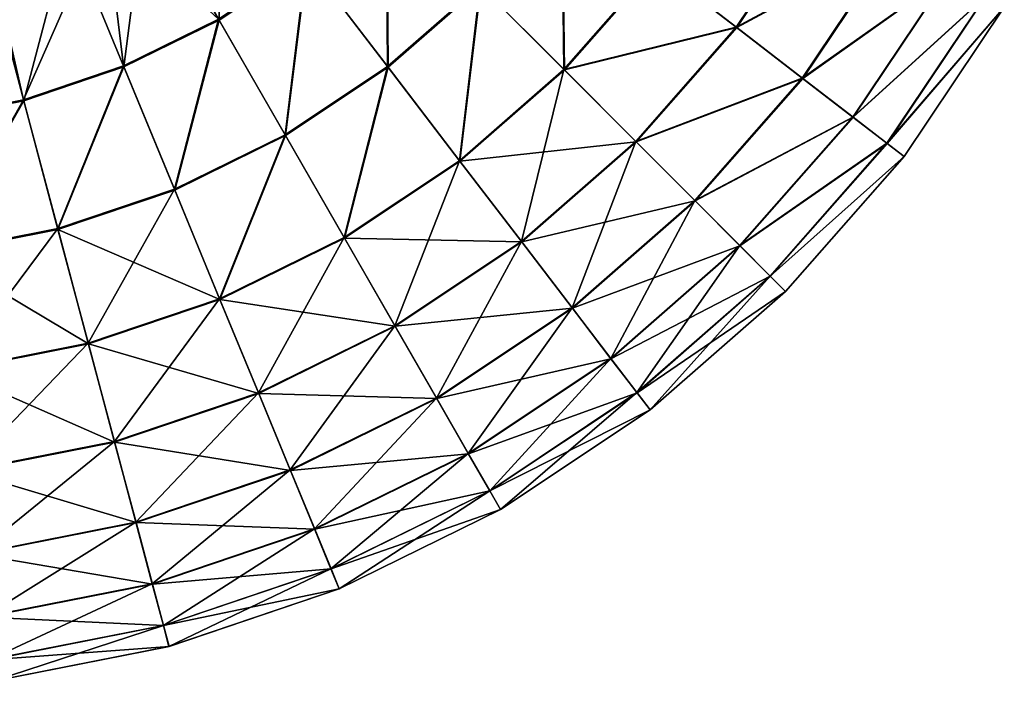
# Model space of a CAD drawing. Header units: millimetres. Extents: x 64 to 3333, y 103 to 3347.
# Tile 145 of 256: x 1862 to 1896, y 103 to 126. Entities that reach past the tile are written whole.
import ezdxf

# ---------------------------------------------------------------- set-up
doc = ezdxf.new("R2010")
doc.units = ezdxf.units.MM
doc.header["$LTSCALE"] = 25.4
doc.layers.get('0').update_dxf_attribs({"true_color": 0xff5454})

# ---------------------------------------------------------------- blocks, each defined once
blk = doc.blocks.new('SPIDER-6785-9743.STL')
at = {"color": 7, "true_color": 0xffffff}
mesh = blk.add_polyface(dxfattribs=at)
corners = [(1869.05, 132.043, 19.854), (1869.071, 125.959, 23.083), (1866.534, 130.367, 19.854), (1872.14, 128.004, 23.083)]
mesh.append_faces([[corners[k] for k in face] for face in [(0, 1, 2), (1, 0, 3)]], dxfattribs={"vtx0": -1, "color": 7})
mesh = blk.add_polyface(dxfattribs=at)
corners = [(1890.034, 130.108, 87.597), (1884.277, 127.871, 92.469), (1887.086, 125.71, 87.597), (1886.967, 131.885, 92.469)]
mesh.append_faces([[corners[k] for k in face] for face in [(0, 1, 2), (1, 0, 3)]], dxfattribs={"vtx0": -1, "color": 7})
mesh = blk.add_polyface(dxfattribs=at)
corners = [(1884.298, 127.856, 31.316), (1890.052, 130.098, 36.191), (1887.103, 125.697, 36.191), (1886.989, 131.872, 31.316)]
mesh.append_faces([[corners[k] for k in face] for face in [(0, 1, 2), (1, 0, 3)]], dxfattribs={"vtx0": -1, "color": 7})
mesh = blk.add_polyface(dxfattribs=at)
corners = [(1866.534, 130.367, 19.854), (1865.761, 124.333, 23.083), (1863.821, 129.034, 19.854), (1869.071, 125.959, 23.083)]
mesh.append_faces([[corners[k] for k in face] for face in [(0, 1, 2), (1, 0, 3)]], dxfattribs={"vtx0": -1, "color": 7})
mesh = blk.add_polyface(dxfattribs=at)
corners = [(1874.943, 124.341, 96.858), (1874.894, 130.454, 100.694), (1872.121, 128.029, 100.694), (1878.173, 127.166, 96.858)]
mesh.append_faces([[corners[k] for k in face] for face in [(0, 1, 2), (1, 0, 3)]], dxfattribs={"vtx0": -1, "color": 7})
mesh = blk.add_polyface(dxfattribs=at)
corners = [(1874.917, 130.432, 23.083), (1874.96, 124.318, 26.924), (1872.14, 128.004, 23.083), (1878.194, 127.145, 26.924)]
mesh.append_faces([[corners[k] for k in face] for face in [(0, 1, 2), (1, 0, 3)]], dxfattribs={"vtx0": -1, "color": 7})
mesh = blk.add_polyface(dxfattribs=at)
corners = [(1881.087, 124.244, 92.469), (1881.007, 130.388, 96.858), (1878.173, 127.166, 96.858), (1884.277, 127.871, 92.469)]
mesh.append_faces([[corners[k] for k in face] for face in [(0, 1, 2), (1, 0, 3)]], dxfattribs={"vtx0": -1, "color": 7})
mesh = blk.add_polyface(dxfattribs=at)
corners = [(1881.03, 130.37, 26.924), (1881.105, 124.226, 31.316), (1878.194, 127.145, 26.924), (1884.298, 127.856, 31.316)]
mesh.append_faces([[corners[k] for k in face] for face in [(0, 1, 2), (1, 0, 3)]], dxfattribs={"vtx0": -1, "color": 7})
mesh = blk.add_polyface(dxfattribs=at)
corners = [(1892.548, 128.652, 82.32), (1887.086, 125.71, 87.597), (1889.388, 123.938, 82.32), (1890.034, 130.108, 87.597)]
mesh.append_faces([[corners[k] for k in face] for face in [(0, 1, 2), (1, 0, 3)]], dxfattribs={"vtx0": -1, "color": 7})
mesh = blk.add_polyface(dxfattribs=at)
corners = [(1887.103, 125.697, 36.191), (1892.562, 128.644, 41.47), (1889.402, 123.928, 41.47), (1890.052, 130.098, 36.191)]
mesh.append_faces([[corners[k] for k in face] for face in [(0, 1, 2), (1, 0, 3)]], dxfattribs={"vtx0": -1, "color": 7})
mesh = blk.add_polyface(dxfattribs=at)
corners = [(1865.104, 129.649, 103.919), (1861.12, 128.147, 103.919), (1862.258, 123.183, 100.694)]
mesh.append_faces([[corners[k] for k in face] for face in [(0, 1, 2)]], dxfattribs={"color": 7})
mesh = blk.add_polyface(dxfattribs=at)
corners = [(1865.748, 124.363, 100.694), (1865.104, 129.649, 103.919), (1862.258, 123.183, 100.694)]
mesh.append_faces([[corners[k] for k in face] for face in [(0, 1, 2)]], dxfattribs={"color": 7})
mesh = blk.add_polyface(dxfattribs=at)
corners = [(1869.055, 125.987, 100.694), (1865.104, 129.649, 103.919), (1865.748, 124.363, 100.694)]
mesh.append_faces([[corners[k] for k in face] for face in [(0, 1, 2)]], dxfattribs={"color": 7})
mesh = blk.add_polyface(dxfattribs=at)
corners = [(1863.821, 129.034, 19.854), (1862.267, 123.152, 23.083), (1860.957, 128.067, 19.854), (1865.761, 124.333, 23.083)]
mesh.append_faces([[corners[k] for k in face] for face in [(0, 1, 2), (1, 0, 3)]], dxfattribs={"vtx0": -1, "color": 7})
mesh = blk.add_polyface(dxfattribs=at)
corners = [(1894.469, 127.539, 76.72), (1889.388, 123.938, 82.32), (1891.148, 122.584, 76.72), (1892.548, 128.652, 82.32)]
mesh.append_faces([[corners[k] for k in face] for face in [(0, 1, 2), (1, 0, 3)]], dxfattribs={"vtx0": -1, "color": 7})
mesh = blk.add_polyface(dxfattribs=at)
corners = [(1889.402, 123.928, 41.47), (1894.48, 127.533, 47.072), (1891.158, 122.576, 47.072), (1892.562, 128.644, 41.47)]
mesh.append_faces([[corners[k] for k in face] for face in [(0, 1, 2), (1, 0, 3)]], dxfattribs={"vtx0": -1, "color": 7})
mesh = blk.add_polyface(dxfattribs=at)
corners = [(1860.957, 128.067, 19.854), (1858.648, 122.438, 23.083), (1857.992, 127.481, 19.854), (1862.267, 123.152, 23.083)]
mesh.append_faces([[corners[k] for k in face] for face in [(0, 1, 2), (1, 0, 3)]], dxfattribs={"vtx0": -1, "color": 7})
mesh = blk.add_polyface(dxfattribs=at)
corners = [(1862.258, 123.183, 100.694), (1861.12, 128.147, 103.919), (1858.644, 122.47, 100.694)]
mesh.append_faces([[corners[k] for k in face] for face in [(0, 1, 2)]], dxfattribs={"color": 7})
mesh = blk.add_polyface(dxfattribs=at)
corners = [(1871.371, 121.962, 96.858), (1872.121, 128.029, 100.694), (1869.055, 125.987, 100.694), (1874.943, 124.341, 96.858)]
mesh.append_faces([[corners[k] for k in face] for face in [(0, 1, 2), (1, 0, 3)]], dxfattribs={"vtx0": -1, "color": 7})
mesh = blk.add_polyface(dxfattribs=at)
corners = [(1872.14, 128.004, 23.083), (1871.386, 121.937, 26.924), (1869.071, 125.959, 23.083), (1874.96, 124.318, 26.924)]
mesh.append_faces([[corners[k] for k in face] for face in [(0, 1, 2), (1, 0, 3)]], dxfattribs={"vtx0": -1, "color": 7})
mesh = blk.add_polyface(dxfattribs=at)
corners = [(1887.086, 125.71, 87.597), (1881.087, 124.244, 92.469), (1883.589, 121.734, 87.597), (1884.277, 127.871, 92.469)]
mesh.append_faces([[corners[k] for k in face] for face in [(0, 1, 2), (1, 0, 3)]], dxfattribs={"vtx0": -1, "color": 7})
mesh = blk.add_polyface(dxfattribs=at)
corners = [(1881.105, 124.226, 31.316), (1887.103, 125.697, 36.191), (1883.604, 121.719, 36.191), (1884.298, 127.856, 31.316)]
mesh.append_faces([[corners[k] for k in face] for face in [(0, 1, 2), (1, 0, 3)]], dxfattribs={"vtx0": -1, "color": 7})
mesh = blk.add_polyface(dxfattribs=at)
corners = [(1895.768, 126.787, 70.885), (1891.148, 122.584, 76.72), (1892.337, 121.669, 70.885), (1894.469, 127.539, 76.72)]
mesh.append_faces([[corners[k] for k in face] for face in [(0, 1, 2), (1, 0, 3)]], dxfattribs={"vtx0": -1, "color": 7})
mesh = blk.add_polyface(dxfattribs=at)
corners = [(1891.158, 122.576, 47.072), (1895.774, 126.783, 52.908), (1892.343, 121.664, 52.908), (1894.48, 127.533, 47.072)]
mesh.append_faces([[corners[k] for k in face] for face in [(0, 1, 2), (1, 0, 3)]], dxfattribs={"vtx0": -1, "color": 7})
mesh = blk.add_polyface(dxfattribs=at)
corners = [(1877.45, 121.063, 92.469), (1878.173, 127.166, 96.858), (1874.943, 124.341, 96.858), (1881.087, 124.244, 92.469)]
mesh.append_faces([[corners[k] for k in face] for face in [(0, 1, 2), (1, 0, 3)]], dxfattribs={"vtx0": -1, "color": 7})
mesh = blk.add_polyface(dxfattribs=at)
corners = [(1878.194, 127.145, 26.924), (1877.465, 121.043, 31.316), (1874.96, 124.318, 26.924), (1881.105, 124.226, 31.316)]
mesh.append_faces([[corners[k] for k in face] for face in [(0, 1, 2), (1, 0, 3)]], dxfattribs={"vtx0": -1, "color": 7})
mesh = blk.add_polyface(dxfattribs=at)
corners = [(1896.423, 126.407, 64.909), (1892.337, 121.669, 70.885), (1892.938, 121.206, 64.909), (1895.768, 126.787, 70.885)]
mesh.append_faces([[corners[k] for k in face] for face in [(0, 1, 2), (1, 0, 3)]], dxfattribs={"vtx0": -1, "color": 7})
mesh = blk.add_polyface(dxfattribs=at)
corners = [(1892.343, 121.664, 52.908), (1896.426, 126.406, 58.885), (1892.94, 121.205, 58.885), (1895.774, 126.783, 52.908)]
mesh.append_faces([[corners[k] for k in face] for face in [(0, 1, 2), (1, 0, 3)]], dxfattribs={"vtx0": -1, "color": 7})
mesh = blk.add_polyface(dxfattribs=at)
corners = [(1896.426, 126.406, 58.885), (1892.938, 121.206, 64.909), (1892.94, 121.205, 58.885), (1896.423, 126.407, 64.909)]
mesh.append_faces([[corners[k] for k in face] for face in [(0, 1, 2), (1, 0, 3)]], dxfattribs={"vtx0": -1, "color": 7})
mesh = blk.add_polyface(dxfattribs=at)
corners = [(1867.52, 120.069, 96.858), (1869.055, 125.987, 100.694), (1865.748, 124.363, 100.694), (1871.371, 121.962, 96.858)]
mesh.append_faces([[corners[k] for k in face] for face in [(0, 1, 2), (1, 0, 3)]], dxfattribs={"vtx0": -1, "color": 7})
mesh = blk.add_polyface(dxfattribs=at)
corners = [(1869.071, 125.959, 23.083), (1867.531, 120.042, 26.924), (1865.761, 124.333, 23.083), (1871.386, 121.937, 26.924)]
mesh.append_faces([[corners[k] for k in face] for face in [(0, 1, 2), (1, 0, 3)]], dxfattribs={"vtx0": -1, "color": 7})
mesh = blk.add_polyface(dxfattribs=at)
corners = [(1889.388, 123.938, 82.32), (1883.589, 121.734, 87.597), (1885.64, 119.677, 82.32), (1887.086, 125.71, 87.597)]
mesh.append_faces([[corners[k] for k in face] for face in [(0, 1, 2), (1, 0, 3)]], dxfattribs={"vtx0": -1, "color": 7})
mesh = blk.add_polyface(dxfattribs=at)
corners = [(1883.604, 121.719, 36.191), (1889.402, 123.928, 41.47), (1885.652, 119.665, 41.47), (1887.103, 125.697, 36.191)]
mesh.append_faces([[corners[k] for k in face] for face in [(0, 1, 2), (1, 0, 3)]], dxfattribs={"vtx0": -1, "color": 7})
mesh = blk.add_polyface(dxfattribs=at)
corners = [(1863.454, 118.696, 96.858), (1865.748, 124.363, 100.694), (1862.258, 123.183, 100.694), (1867.52, 120.069, 96.858)]
mesh.append_faces([[corners[k] for k in face] for face in [(0, 1, 2), (1, 0, 3)]], dxfattribs={"vtx0": -1, "color": 7})
mesh = blk.add_polyface(dxfattribs=at)
corners = [(1865.761, 124.333, 23.083), (1863.461, 118.668, 26.924), (1862.267, 123.152, 23.083), (1867.531, 120.042, 26.924)]
mesh.append_faces([[corners[k] for k in face] for face in [(0, 1, 2), (1, 0, 3)]], dxfattribs={"vtx0": -1, "color": 7})
mesh = blk.add_polyface(dxfattribs=at)
corners = [(1873.429, 118.385, 92.469), (1874.943, 124.341, 96.858), (1871.371, 121.962, 96.858), (1877.45, 121.063, 92.469)]
mesh.append_faces([[corners[k] for k in face] for face in [(0, 1, 2), (1, 0, 3)]], dxfattribs={"vtx0": -1, "color": 7})
mesh = blk.add_polyface(dxfattribs=at)
corners = [(1874.96, 124.318, 26.924), (1873.442, 118.363, 31.316), (1871.386, 121.937, 26.924), (1877.465, 121.043, 31.316)]
mesh.append_faces([[corners[k] for k in face] for face in [(0, 1, 2), (1, 0, 3)]], dxfattribs={"vtx0": -1, "color": 7})
mesh = blk.add_polyface(dxfattribs=at)
corners = [(1881.087, 124.244, 92.469), (1879.603, 118.249, 87.597), (1883.589, 121.734, 87.597), (1877.45, 121.063, 92.469)]
mesh.append_faces([[corners[k] for k in face] for face in [(0, 1, 2), (1, 0, 3)]], dxfattribs={"vtx0": -1, "color": 7})
mesh = blk.add_polyface(dxfattribs=at)
corners = [(1883.604, 121.719, 36.191), (1877.465, 121.043, 31.316), (1881.105, 124.226, 31.316), (1879.616, 118.232, 36.191)]
mesh.append_faces([[corners[k] for k in face] for face in [(0, 1, 2), (1, 0, 3)]], dxfattribs={"vtx0": -1, "color": 7})
mesh = blk.add_polyface(dxfattribs=at)
corners = [(1891.148, 122.584, 76.72), (1885.64, 119.677, 82.32), (1887.208, 118.105, 76.72), (1889.388, 123.938, 82.32)]
mesh.append_faces([[corners[k] for k in face] for face in [(0, 1, 2), (1, 0, 3)]], dxfattribs={"vtx0": -1, "color": 7})
mesh = blk.add_polyface(dxfattribs=at)
corners = [(1885.652, 119.665, 41.47), (1891.158, 122.576, 47.072), (1887.217, 118.096, 47.072), (1889.402, 123.928, 41.47)]
mesh.append_faces([[corners[k] for k in face] for face in [(0, 1, 2), (1, 0, 3)]], dxfattribs={"vtx0": -1, "color": 7})
mesh = blk.add_polyface(dxfattribs=at)
corners = [(1859.244, 117.864, 96.858), (1862.258, 123.183, 100.694), (1858.644, 122.47, 100.694), (1863.454, 118.696, 96.858)]
mesh.append_faces([[corners[k] for k in face] for face in [(0, 1, 2), (1, 0, 3)]], dxfattribs={"vtx0": -1, "color": 7})
mesh = blk.add_polyface(dxfattribs=at)
corners = [(1862.267, 123.152, 23.083), (1859.247, 117.836, 26.924), (1858.648, 122.438, 23.083), (1863.461, 118.668, 26.924)]
mesh.append_faces([[corners[k] for k in face] for face in [(0, 1, 2), (1, 0, 3)]], dxfattribs={"vtx0": -1, "color": 7})
mesh = blk.add_polyface(dxfattribs=at)
corners = [(1892.337, 121.669, 70.885), (1887.208, 118.105, 76.72), (1888.268, 117.042, 70.885), (1891.148, 122.584, 76.72)]
mesh.append_faces([[corners[k] for k in face] for face in [(0, 1, 2), (1, 0, 3)]], dxfattribs={"vtx0": -1, "color": 7})
mesh = blk.add_polyface(dxfattribs=at)
corners = [(1887.217, 118.096, 47.072), (1892.343, 121.664, 52.908), (1888.273, 117.037, 52.908), (1891.158, 122.576, 47.072)]
mesh.append_faces([[corners[k] for k in face] for face in [(0, 1, 2), (1, 0, 3)]], dxfattribs={"vtx0": -1, "color": 7})
mesh = blk.add_polyface(dxfattribs=at)
corners = [(1869.093, 116.255, 92.469), (1871.371, 121.962, 96.858), (1867.52, 120.069, 96.858), (1873.429, 118.385, 92.469)]
mesh.append_faces([[corners[k] for k in face] for face in [(0, 1, 2), (1, 0, 3)]], dxfattribs={"vtx0": -1, "color": 7})
mesh = blk.add_polyface(dxfattribs=at)
corners = [(1871.386, 121.937, 26.924), (1869.103, 116.231, 31.316), (1867.531, 120.042, 26.924), (1873.442, 118.363, 31.316)]
mesh.append_faces([[corners[k] for k in face] for face in [(0, 1, 2), (1, 0, 3)]], dxfattribs={"vtx0": -1, "color": 7})
mesh = blk.add_polyface(dxfattribs=at)
corners = [(1883.589, 121.734, 87.597), (1881.369, 115.942, 82.32), (1885.64, 119.677, 82.32), (1879.603, 118.249, 87.597)]
mesh.append_faces([[corners[k] for k in face] for face in [(0, 1, 2), (1, 0, 3)]], dxfattribs={"vtx0": -1, "color": 7})
mesh = blk.add_polyface(dxfattribs=at)
corners = [(1885.652, 119.665, 41.47), (1879.616, 118.232, 36.191), (1883.604, 121.719, 36.191), (1881.379, 115.928, 41.47)]
mesh.append_faces([[corners[k] for k in face] for face in [(0, 1, 2), (1, 0, 3)]], dxfattribs={"vtx0": -1, "color": 7})
mesh = blk.add_polyface(dxfattribs=at)
corners = [(1892.938, 121.206, 64.909), (1888.268, 117.042, 70.885), (1888.803, 116.505, 64.909), (1892.337, 121.669, 70.885)]
mesh.append_faces([[corners[k] for k in face] for face in [(0, 1, 2), (1, 0, 3)]], dxfattribs={"vtx0": -1, "color": 7})
mesh = blk.add_polyface(dxfattribs=at)
corners = [(1888.273, 117.037, 52.908), (1892.94, 121.205, 58.885), (1888.805, 116.504, 58.885), (1892.343, 121.664, 52.908)]
mesh.append_faces([[corners[k] for k in face] for face in [(0, 1, 2), (1, 0, 3)]], dxfattribs={"vtx0": -1, "color": 7})
mesh = blk.add_polyface(dxfattribs=at)
corners = [(1892.94, 121.205, 58.885), (1888.803, 116.505, 64.909), (1888.805, 116.504, 58.885), (1892.938, 121.206, 64.909)]
mesh.append_faces([[corners[k] for k in face] for face in [(0, 1, 2), (1, 0, 3)]], dxfattribs={"vtx0": -1, "color": 7})
mesh = blk.add_polyface(dxfattribs=at)
corners = [(1877.45, 121.063, 92.469), (1875.197, 115.314, 87.597), (1879.603, 118.249, 87.597), (1873.429, 118.385, 92.469)]
mesh.append_faces([[corners[k] for k in face] for face in [(0, 1, 2), (1, 0, 3)]], dxfattribs={"vtx0": -1, "color": 7})
mesh = blk.add_polyface(dxfattribs=at)
corners = [(1879.616, 118.232, 36.191), (1873.442, 118.363, 31.316), (1877.465, 121.043, 31.316), (1875.207, 115.295, 36.191)]
mesh.append_faces([[corners[k] for k in face] for face in [(0, 1, 2), (1, 0, 3)]], dxfattribs={"vtx0": -1, "color": 7})
mesh = blk.add_polyface(dxfattribs=at)
corners = [(1867.52, 120.069, 96.858), (1864.516, 114.708, 92.469), (1869.093, 116.255, 92.469), (1863.454, 118.696, 96.858)]
mesh.append_faces([[corners[k] for k in face] for face in [(0, 1, 2), (1, 0, 3)]], dxfattribs={"vtx0": -1, "color": 7})
mesh = blk.add_polyface(dxfattribs=at)
corners = [(1869.103, 116.231, 31.316), (1863.461, 118.668, 26.924), (1867.531, 120.042, 26.924), (1864.523, 114.684, 31.316)]
mesh.append_faces([[corners[k] for k in face] for face in [(0, 1, 2), (1, 0, 3)]], dxfattribs={"vtx0": -1, "color": 7})
mesh = blk.add_polyface(dxfattribs=at)
corners = [(1885.64, 119.677, 82.32), (1882.718, 114.178, 76.72), (1887.208, 118.105, 76.72), (1881.369, 115.942, 82.32)]
mesh.append_faces([[corners[k] for k in face] for face in [(0, 1, 2), (1, 0, 3)]], dxfattribs={"vtx0": -1, "color": 7})
mesh = blk.add_polyface(dxfattribs=at)
corners = [(1887.217, 118.096, 47.072), (1881.379, 115.928, 41.47), (1885.652, 119.665, 41.47), (1882.725, 114.168, 47.072)]
mesh.append_faces([[corners[k] for k in face] for face in [(0, 1, 2), (1, 0, 3)]], dxfattribs={"vtx0": -1, "color": 7})
mesh = blk.add_polyface(dxfattribs=at)
corners = [(1863.454, 118.696, 96.858), (1859.776, 113.772, 92.469), (1864.516, 114.708, 92.469), (1859.244, 117.864, 96.858)]
mesh.append_faces([[corners[k] for k in face] for face in [(0, 1, 2), (1, 0, 3)]], dxfattribs={"vtx0": -1, "color": 7})
mesh = blk.add_polyface(dxfattribs=at)
corners = [(1864.523, 114.684, 31.316), (1859.247, 117.836, 26.924), (1863.461, 118.668, 26.924), (1859.78, 113.747, 31.316)]
mesh.append_faces([[corners[k] for k in face] for face in [(0, 1, 2), (1, 0, 3)]], dxfattribs={"vtx0": -1, "color": 7})
mesh = blk.add_polyface(dxfattribs=at)
corners = [(1873.429, 118.385, 92.469), (1870.445, 112.979, 87.597), (1875.197, 115.314, 87.597), (1869.093, 116.255, 92.469)]
mesh.append_faces([[corners[k] for k in face] for face in [(0, 1, 2), (1, 0, 3)]], dxfattribs={"vtx0": -1, "color": 7})
mesh = blk.add_polyface(dxfattribs=at)
corners = [(1875.207, 115.295, 36.191), (1869.103, 116.231, 31.316), (1873.442, 118.363, 31.316), (1870.453, 112.959, 36.191)]
mesh.append_faces([[corners[k] for k in face] for face in [(0, 1, 2), (1, 0, 3)]], dxfattribs={"vtx0": -1, "color": 7})
mesh = blk.add_polyface(dxfattribs=at)
corners = [(1879.603, 118.249, 87.597), (1876.646, 112.796, 82.32), (1881.369, 115.942, 82.32), (1875.197, 115.314, 87.597)]
mesh.append_faces([[corners[k] for k in face] for face in [(0, 1, 2), (1, 0, 3)]], dxfattribs={"vtx0": -1, "color": 7})
mesh = blk.add_polyface(dxfattribs=at)
corners = [(1881.379, 115.928, 41.47), (1875.207, 115.295, 36.191), (1879.616, 118.232, 36.191), (1876.654, 112.781, 41.47)]
mesh.append_faces([[corners[k] for k in face] for face in [(0, 1, 2), (1, 0, 3)]], dxfattribs={"vtx0": -1, "color": 7})
mesh = blk.add_polyface(dxfattribs=at)
corners = [(1887.208, 118.105, 76.72), (1883.63, 112.986, 70.885), (1888.268, 117.042, 70.885), (1882.718, 114.178, 76.72)]
mesh.append_faces([[corners[k] for k in face] for face in [(0, 1, 2), (1, 0, 3)]], dxfattribs={"vtx0": -1, "color": 7})
mesh = blk.add_polyface(dxfattribs=at)
corners = [(1888.273, 117.037, 52.908), (1882.725, 114.168, 47.072), (1887.217, 118.096, 47.072), (1883.634, 112.98, 52.908)]
mesh.append_faces([[corners[k] for k in face] for face in [(0, 1, 2), (1, 0, 3)]], dxfattribs={"vtx0": -1, "color": 7})
mesh = blk.add_polyface(dxfattribs=at)
corners = [(1888.268, 117.042, 70.885), (1884.09, 112.384, 64.909), (1888.803, 116.505, 64.909), (1883.63, 112.986, 70.885)]
mesh.append_faces([[corners[k] for k in face] for face in [(0, 1, 2), (1, 0, 3)]], dxfattribs={"vtx0": -1, "color": 7})
mesh = blk.add_polyface(dxfattribs=at)
corners = [(1888.805, 116.504, 58.885), (1883.634, 112.98, 52.908), (1888.273, 117.037, 52.908), (1884.092, 112.382, 58.885)]
mesh.append_faces([[corners[k] for k in face] for face in [(0, 1, 2), (1, 0, 3)]], dxfattribs={"vtx0": -1, "color": 7})
mesh = blk.add_polyface(dxfattribs=at)
corners = [(1888.803, 116.505, 64.909), (1884.092, 112.382, 58.885), (1888.805, 116.504, 58.885), (1884.09, 112.384, 64.909)]
mesh.append_faces([[corners[k] for k in face] for face in [(0, 1, 2), (1, 0, 3)]], dxfattribs={"vtx0": -1, "color": 7})
mesh = blk.add_polyface(dxfattribs=at)
corners = [(1869.093, 116.255, 92.469), (1865.428, 111.284, 87.597), (1870.445, 112.979, 87.597), (1864.516, 114.708, 92.469)]
mesh.append_faces([[corners[k] for k in face] for face in [(0, 1, 2), (1, 0, 3)]], dxfattribs={"vtx0": -1, "color": 7})
mesh = blk.add_polyface(dxfattribs=at)
corners = [(1870.453, 112.959, 36.191), (1864.523, 114.684, 31.316), (1869.103, 116.231, 31.316), (1865.434, 111.263, 36.191)]
mesh.append_faces([[corners[k] for k in face] for face in [(0, 1, 2), (1, 0, 3)]], dxfattribs={"vtx0": -1, "color": 7})
mesh = blk.add_polyface(dxfattribs=at)
corners = [(1881.369, 115.942, 82.32), (1877.753, 110.871, 76.72), (1882.718, 114.178, 76.72), (1876.646, 112.796, 82.32)]
mesh.append_faces([[corners[k] for k in face] for face in [(0, 1, 2), (1, 0, 3)]], dxfattribs={"vtx0": -1, "color": 7})
mesh = blk.add_polyface(dxfattribs=at)
corners = [(1882.725, 114.168, 47.072), (1876.654, 112.781, 41.47), (1881.379, 115.928, 41.47), (1877.759, 110.86, 47.072)]
mesh.append_faces([[corners[k] for k in face] for face in [(0, 1, 2), (1, 0, 3)]], dxfattribs={"vtx0": -1, "color": 7})
mesh = blk.add_polyface(dxfattribs=at)
corners = [(1875.197, 115.314, 87.597), (1871.553, 110.293, 82.32), (1876.646, 112.796, 82.32), (1870.445, 112.979, 87.597)]
mesh.append_faces([[corners[k] for k in face] for face in [(0, 1, 2), (1, 0, 3)]], dxfattribs={"vtx0": -1, "color": 7})
mesh = blk.add_polyface(dxfattribs=at)
corners = [(1876.654, 112.781, 41.47), (1870.453, 112.959, 36.191), (1875.207, 115.295, 36.191), (1871.559, 110.277, 41.47)]
mesh.append_faces([[corners[k] for k in face] for face in [(0, 1, 2), (1, 0, 3)]], dxfattribs={"vtx0": -1, "color": 7})
mesh = blk.add_polyface(dxfattribs=at)
corners = [(1864.516, 114.708, 92.469), (1860.234, 110.258, 87.597), (1865.428, 111.284, 87.597), (1859.776, 113.772, 92.469)]
mesh.append_faces([[corners[k] for k in face] for face in [(0, 1, 2), (1, 0, 3)]], dxfattribs={"vtx0": -1, "color": 7})
mesh = blk.add_polyface(dxfattribs=at)
corners = [(1865.434, 111.263, 36.191), (1859.78, 113.747, 31.316), (1864.523, 114.684, 31.316), (1860.237, 110.237, 36.191)]
mesh.append_faces([[corners[k] for k in face] for face in [(0, 1, 2), (1, 0, 3)]], dxfattribs={"vtx0": -1, "color": 7})
mesh = blk.add_polyface(dxfattribs=at)
corners = [(1882.718, 114.178, 76.72), (1878.502, 109.57, 70.885), (1883.63, 112.986, 70.885), (1877.753, 110.871, 76.72)]
mesh.append_faces([[corners[k] for k in face] for face in [(0, 1, 2), (1, 0, 3)]], dxfattribs={"vtx0": -1, "color": 7})
mesh = blk.add_polyface(dxfattribs=at)
corners = [(1883.634, 112.98, 52.908), (1877.759, 110.86, 47.072), (1882.725, 114.168, 47.072), (1878.506, 109.564, 52.908)]
mesh.append_faces([[corners[k] for k in face] for face in [(0, 1, 2), (1, 0, 3)]], dxfattribs={"vtx0": -1, "color": 7})
mesh = blk.add_polyface(dxfattribs=at)
corners = [(1870.445, 112.979, 87.597), (1866.176, 108.477, 82.32), (1871.553, 110.293, 82.32), (1865.428, 111.284, 87.597)]
mesh.append_faces([[corners[k] for k in face] for face in [(0, 1, 2), (1, 0, 3)]], dxfattribs={"vtx0": -1, "color": 7})
mesh = blk.add_polyface(dxfattribs=at)
corners = [(1871.559, 110.277, 41.47), (1865.434, 111.263, 36.191), (1870.453, 112.959, 36.191), (1866.181, 108.46, 41.47)]
mesh.append_faces([[corners[k] for k in face] for face in [(0, 1, 2), (1, 0, 3)]], dxfattribs={"vtx0": -1, "color": 7})
mesh = blk.add_polyface(dxfattribs=at)
corners = [(1883.63, 112.986, 70.885), (1878.88, 108.913, 64.909), (1884.09, 112.384, 64.909), (1878.502, 109.57, 70.885)]
mesh.append_faces([[corners[k] for k in face] for face in [(0, 1, 2), (1, 0, 3)]], dxfattribs={"vtx0": -1, "color": 7})
mesh = blk.add_polyface(dxfattribs=at)
corners = [(1884.092, 112.382, 58.885), (1878.506, 109.564, 52.908), (1883.634, 112.98, 52.908), (1878.881, 108.911, 58.885)]
mesh.append_faces([[corners[k] for k in face] for face in [(0, 1, 2), (1, 0, 3)]], dxfattribs={"vtx0": -1, "color": 7})
mesh = blk.add_polyface(dxfattribs=at)
corners = [(1876.646, 112.796, 82.32), (1872.399, 108.24, 76.72), (1877.753, 110.871, 76.72), (1871.553, 110.293, 82.32)]
mesh.append_faces([[corners[k] for k in face] for face in [(0, 1, 2), (1, 0, 3)]], dxfattribs={"vtx0": -1, "color": 7})
mesh = blk.add_polyface(dxfattribs=at)
corners = [(1877.759, 110.86, 47.072), (1871.559, 110.277, 41.47), (1876.654, 112.781, 41.47), (1872.404, 108.229, 47.072)]
mesh.append_faces([[corners[k] for k in face] for face in [(0, 1, 2), (1, 0, 3)]], dxfattribs={"vtx0": -1, "color": 7})
mesh = blk.add_polyface(dxfattribs=at)
corners = [(1884.09, 112.384, 64.909), (1878.881, 108.911, 58.885), (1884.092, 112.382, 58.885), (1878.88, 108.913, 64.909)]
mesh.append_faces([[corners[k] for k in face] for face in [(0, 1, 2), (1, 0, 3)]], dxfattribs={"vtx0": -1, "color": 7})
mesh = blk.add_polyface(dxfattribs=at)
corners = [(1865.428, 111.284, 87.597), (1860.609, 107.378, 82.32), (1866.176, 108.477, 82.32), (1860.234, 110.258, 87.597)]
mesh.append_faces([[corners[k] for k in face] for face in [(0, 1, 2), (1, 0, 3)]], dxfattribs={"vtx0": -1, "color": 7})
mesh = blk.add_polyface(dxfattribs=at)
corners = [(1866.181, 108.46, 41.47), (1860.237, 110.237, 36.191), (1865.434, 111.263, 36.191), (1860.611, 107.361, 41.47)]
mesh.append_faces([[corners[k] for k in face] for face in [(0, 1, 2), (1, 0, 3)]], dxfattribs={"vtx0": -1, "color": 7})
mesh = blk.add_polyface(dxfattribs=at)
corners = [(1877.753, 110.871, 76.72), (1872.972, 106.853, 70.885), (1878.502, 109.57, 70.885), (1872.399, 108.24, 76.72)]
mesh.append_faces([[corners[k] for k in face] for face in [(0, 1, 2), (1, 0, 3)]], dxfattribs={"vtx0": -1, "color": 7})
mesh = blk.add_polyface(dxfattribs=at)
corners = [(1878.506, 109.564, 52.908), (1872.404, 108.229, 47.072), (1877.759, 110.86, 47.072), (1872.975, 106.846, 52.908)]
mesh.append_faces([[corners[k] for k in face] for face in [(0, 1, 2), (1, 0, 3)]], dxfattribs={"vtx0": -1, "color": 7})
mesh = blk.add_polyface(dxfattribs=at)
corners = [(1871.553, 110.293, 82.32), (1866.748, 106.331, 76.72), (1872.399, 108.24, 76.72), (1866.176, 108.477, 82.32)]
mesh.append_faces([[corners[k] for k in face] for face in [(0, 1, 2), (1, 0, 3)]], dxfattribs={"vtx0": -1, "color": 7})
mesh = blk.add_polyface(dxfattribs=at)
corners = [(1872.404, 108.229, 47.072), (1866.181, 108.46, 41.47), (1871.559, 110.277, 41.47), (1866.751, 106.319, 47.072)]
mesh.append_faces([[corners[k] for k in face] for face in [(0, 1, 2), (1, 0, 3)]], dxfattribs={"vtx0": -1, "color": 7})
mesh = blk.add_polyface(dxfattribs=at)
corners = [(1878.502, 109.57, 70.885), (1873.261, 106.152, 64.909), (1878.88, 108.913, 64.909), (1872.972, 106.853, 70.885)]
mesh.append_faces([[corners[k] for k in face] for face in [(0, 1, 2), (1, 0, 3)]], dxfattribs={"vtx0": -1, "color": 7})
mesh = blk.add_polyface(dxfattribs=at)
corners = [(1878.881, 108.911, 58.885), (1872.975, 106.846, 52.908), (1878.506, 109.564, 52.908), (1873.262, 106.15, 58.885)]
mesh.append_faces([[corners[k] for k in face] for face in [(0, 1, 2), (1, 0, 3)]], dxfattribs={"vtx0": -1, "color": 7})
mesh = blk.add_polyface(dxfattribs=at)
corners = [(1878.88, 108.913, 64.909), (1873.262, 106.15, 58.885), (1878.881, 108.911, 58.885), (1873.261, 106.152, 64.909)]
mesh.append_faces([[corners[k] for k in face] for face in [(0, 1, 2), (1, 0, 3)]], dxfattribs={"vtx0": -1, "color": 7})
mesh = blk.add_polyface(dxfattribs=at)
corners = [(1866.176, 108.477, 82.32), (1860.896, 105.176, 76.72), (1866.748, 106.331, 76.72), (1860.609, 107.378, 82.32)]
mesh.append_faces([[corners[k] for k in face] for face in [(0, 1, 2), (1, 0, 3)]], dxfattribs={"vtx0": -1, "color": 7})
mesh = blk.add_polyface(dxfattribs=at)
corners = [(1866.751, 106.319, 47.072), (1860.611, 107.361, 41.47), (1866.181, 108.46, 41.47), (1860.897, 105.163, 47.072)]
mesh.append_faces([[corners[k] for k in face] for face in [(0, 1, 2), (1, 0, 3)]], dxfattribs={"vtx0": -1, "color": 7})
mesh = blk.add_polyface(dxfattribs=at)
corners = [(1872.399, 108.24, 76.72), (1867.134, 104.881, 70.885), (1872.972, 106.853, 70.885), (1866.748, 106.331, 76.72)]
mesh.append_faces([[corners[k] for k in face] for face in [(0, 1, 2), (1, 0, 3)]], dxfattribs={"vtx0": -1, "color": 7})
mesh = blk.add_polyface(dxfattribs=at)
corners = [(1872.975, 106.846, 52.908), (1866.751, 106.319, 47.072), (1872.404, 108.229, 47.072), (1867.136, 104.873, 52.908)]
mesh.append_faces([[corners[k] for k in face] for face in [(0, 1, 2), (1, 0, 3)]], dxfattribs={"vtx0": -1, "color": 7})
mesh = blk.add_polyface(dxfattribs=at)
corners = [(1872.972, 106.853, 70.885), (1867.329, 104.148, 64.909), (1873.261, 106.152, 64.909), (1867.134, 104.881, 70.885)]
mesh.append_faces([[corners[k] for k in face] for face in [(0, 1, 2), (1, 0, 3)]], dxfattribs={"vtx0": -1, "color": 7})
mesh = blk.add_polyface(dxfattribs=at)
corners = [(1873.262, 106.15, 58.885), (1867.136, 104.873, 52.908), (1872.975, 106.846, 52.908), (1867.33, 104.146, 58.885)]
mesh.append_faces([[corners[k] for k in face] for face in [(0, 1, 2), (1, 0, 3)]], dxfattribs={"vtx0": -1, "color": 7})
mesh = blk.add_polyface(dxfattribs=at)
corners = [(1866.748, 106.331, 76.72), (1861.09, 103.687, 70.885), (1867.134, 104.881, 70.885), (1860.896, 105.176, 76.72)]
mesh.append_faces([[corners[k] for k in face] for face in [(0, 1, 2), (1, 0, 3)]], dxfattribs={"vtx0": -1, "color": 7})
mesh = blk.add_polyface(dxfattribs=at)
corners = [(1867.136, 104.873, 52.908), (1860.897, 105.163, 47.072), (1866.751, 106.319, 47.072), (1861.091, 103.68, 52.908)]
mesh.append_faces([[corners[k] for k in face] for face in [(0, 1, 2), (1, 0, 3)]], dxfattribs={"vtx0": -1, "color": 7})
mesh = blk.add_polyface(dxfattribs=at)
corners = [(1873.261, 106.152, 64.909), (1867.33, 104.146, 58.885), (1873.262, 106.15, 58.885), (1867.329, 104.148, 64.909)]
mesh.append_faces([[corners[k] for k in face] for face in [(0, 1, 2), (1, 0, 3)]], dxfattribs={"vtx0": -1, "color": 7})
mesh = blk.add_polyface(dxfattribs=at)
corners = [(1867.134, 104.881, 70.885), (1861.187, 102.936, 64.909), (1867.329, 104.148, 64.909), (1861.09, 103.687, 70.885)]
mesh.append_faces([[corners[k] for k in face] for face in [(0, 1, 2), (1, 0, 3)]], dxfattribs={"vtx0": -1, "color": 7})
mesh = blk.add_polyface(dxfattribs=at)
corners = [(1867.33, 104.146, 58.885), (1861.091, 103.68, 52.908), (1867.136, 104.873, 52.908), (1861.188, 102.933, 58.885)]
mesh.append_faces([[corners[k] for k in face] for face in [(0, 1, 2), (1, 0, 3)]], dxfattribs={"vtx0": -1, "color": 7})
mesh = blk.add_polyface(dxfattribs=at)
corners = [(1867.329, 104.148, 64.909), (1861.188, 102.933, 58.885), (1867.33, 104.146, 58.885), (1861.187, 102.936, 64.909)]
mesh.append_faces([[corners[k] for k in face] for face in [(0, 1, 2), (1, 0, 3)]], dxfattribs={"vtx0": -1, "color": 7})

msp = doc.modelspace()

# ---------------------------------------------------------------- block references
at = {"color": 250, "true_color": 0x262626}
msp.add_blockref('SPIDER-6785-9743.STL', (0, 0), dxfattribs=at)

doc.saveas('drawing.dxf')
